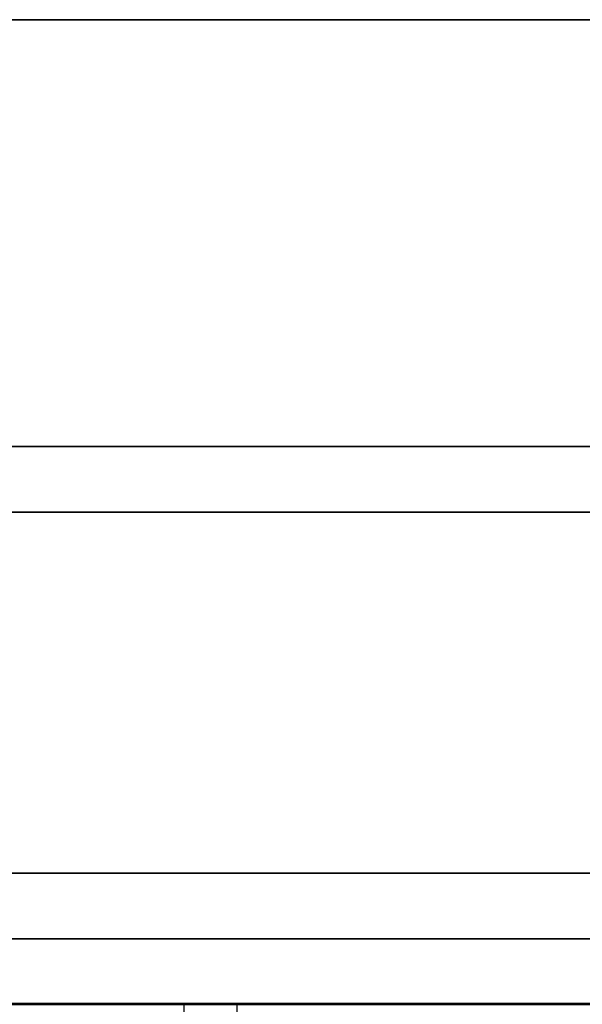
# Model space of a CAD drawing. Header units: millimetres. Extents: x 14566 to 15601, y -4 to 41.
# Tile 20 of 52: x 14862.43 to 14871.01, y 25.76 to 40.76. Entities that reach past the tile are written whole.
import ezdxf

# ---------------------------------------------------------------- set-up
doc = ezdxf.new("R2010")
doc.units = ezdxf.units.MM
doc.layers.add('Pond Mirror Ferm Living', color=7, linetype='Continuous', true_color=0x000000)

msp = doc.modelspace()

# ---------------------------------------------------------------- linework, layer by layer
at = {"layer": 'Pond Mirror Ferm Living'}
for p, q in [((15336.866, 40.764, 3585.285), (14836.866, 40.764, 3585.285)), ((15336.866, 40.764, 3587.285), (14836.866, 40.764, 3587.285)), ((15336.866, 40.764, 3586.285), (14836.866, 40.764, 3586.285)), ((14836.866, 40.764, 2927.261), (15336.866, 40.764, 2927.261)), ((14836.866, 40.764, 2925.261), (15336.866, 40.764, 2925.261)), ((14836.866, 40.764, 2926.261), (15336.866, 40.764, 2926.261)), ((15313.866, 34.264, 3585.285), (14859.866, 34.264, 3585.285)), ((14859.866, 34.264, 2927.261), (15313.866, 34.264, 2927.261)), ((15314.038, 33.264, 3587.285), (14859.694, 33.264, 3587.285)), ((14859.694, 33.264, 2925.261), (15314.038, 33.264, 2925.261)), ((15336.866, 27.764, 3585.285), (14836.866, 27.764, 3585.285)), ((15336.866, 27.764, 3572.285), (14836.866, 27.764, 3572.285)), ((14836.866, 27.764, 2927.261), (15336.866, 27.764, 2927.261)), ((14836.866, 27.764, 2940.261), (15336.866, 27.764, 2940.261)), ((14968.86, 27.764, 3578.785), (14859.855, 27.764, 3578.785)), ((14859.855, 27.764, 2933.761), (14968.86, 27.764, 2933.761)), ((15336.866, 26.764, 3572.285), (14836.866, 26.764, 3572.285)), ((14836.866, 26.764, 2940.261), (15336.866, 26.764, 2940.261)), ((15336.866, 25.764, 3587.285), (14836.866, 25.764, 3587.285)), ((15336.866, 25.764, 3572.285), (14836.866, 25.764, 3572.285)), ((14836.866, 25.764, 2925.261), (15336.866, 25.764, 2925.261)), ((14836.866, 25.764, 2940.261), (15336.866, 25.764, 2940.261)), ((14865.947, 25.775, 2774.706), (14854.169, 25.775, 2780.68)), ((14864.931, 25.775, 3741.688), (14854.423, 25.775, 3735.27)), ((14855.09, 25.775, 3730.715), (14865.741, 25.775, 3737.259)), ((14969.032, 25.764, 3579.785), (14859.683, 25.764, 3579.785)), ((14859.683, 25.764, 2932.761), (14969.032, 25.764, 2932.761)), ((14860.677, 25.775, 2772.624), (14872.933, 25.775, 2766.622)), ((14874.324, 25.775, 3747.189), (14864.931, 25.775, 3741.688)), ((14864.931, 25.775, 3741.688), (14864.931, 0.01, 3741.688)), ((14865.741, 25.775, 3737.259), (14882.926, 25.775, 3747.21)), ((14865.741, 25.775, 3737.259), (14865.741, 0.01, 3737.259)), ((14877.838, 25.775, 2768.959), (14865.947, 25.775, 2774.706))]:
    msp.add_line(p, q, dxfattribs=at)

doc.saveas('drawing.dxf')
